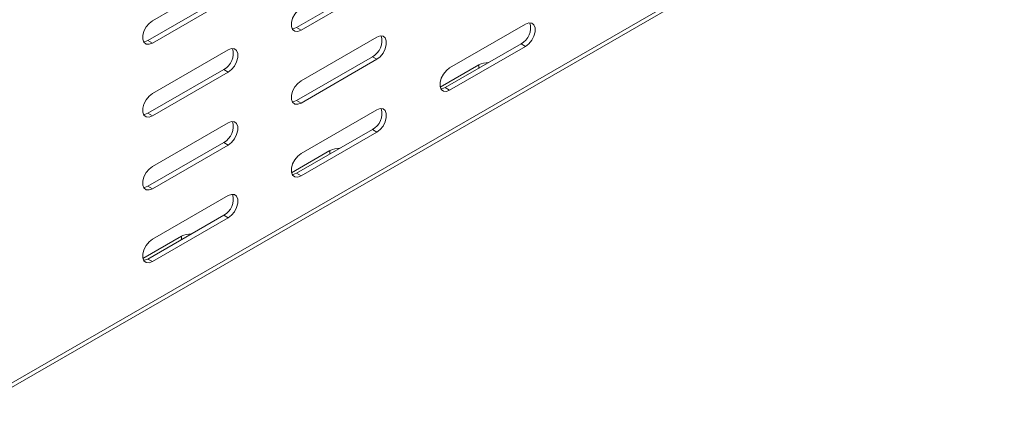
# Model space of a CAD drawing. Header units: millimetres. Extents: x -1726 to 4130, y -1450 to -192.
# Tile 9 of 20: x 2212 to 2446, y -1243 to -1149. Entities that reach past the tile are written whole.
import ezdxf

# ---------------------------------------------------------------- set-up
doc = ezdxf.new("R2010")
doc.units = ezdxf.units.MM

msp = doc.modelspace()

# ---------------------------------------------------------------- linework, layer by layer
at = {"color": 7, "linetype": 'Continuous', "lineweight": 15}
for p, q in [((2199.01, -1242.92), (2446.49, -1100.05)), ((2243.64, -1149.18), (2261.68, -1138.77)), ((2277.94, -1150.82), (2295.97, -1140.41)), ((2297.03, -1141.02), (2279, -1151.43)), ((2242.58, -1153.88), (2260.61, -1143.47)), ((2261.68, -1144.08), (2243.64, -1154.49)), ((2314.35, -1160.42), (2332.39, -1150.01)), ((2279, -1163.47), (2297.03, -1153.07)), ((2243.64, -1166.53), (2261.68, -1156.12)), ((2313.29, -1165.11), (2331.33, -1154.7)), ((2332.39, -1155.31), (2314.35, -1165.72)), ((2277.94, -1168.17), (2295.97, -1157.76)), ((2297.03, -1158.37), (2279, -1168.78)), ((2242.58, -1171.23), (2260.61, -1160.82)), ((2261.68, -1161.43), (2243.64, -1171.84)), ((2321.25, -1159.7), (2312.12, -1164.97)), ((2279, -1180.83), (2297.03, -1170.42)), ((2243.64, -1183.88), (2261.68, -1173.48)), ((2277.94, -1185.52), (2295.97, -1175.11)), ((2297.03, -1175.72), (2279, -1186.13)), ((2242.58, -1188.58), (2260.61, -1178.17)), ((2261.68, -1178.78), (2243.64, -1189.19)), ((2285.89, -1180.11), (2276.76, -1185.38)), ((2243.64, -1201.24), (2261.68, -1190.83)), ((2242.58, -1205.93), (2260.61, -1195.52)), ((2261.68, -1196.13), (2243.64, -1206.54)), ((2250.54, -1200.52), (2241.41, -1205.8))]:
    msp.add_line(p, q, dxfattribs=at)
at = {"color": 7, "linetype": 'Continuous', "lineweight": 0}
for p, q in [((2447.11, -1098.68), (2199.63, -1241.55)), ((2279, -1151.43), (2277.94, -1150.82)), ((2243.64, -1154.49), (2242.58, -1153.88)), ((2332.39, -1155.31), (2331.33, -1154.7)), ((2297.03, -1158.37), (2295.97, -1157.76)), ((2261.68, -1161.43), (2260.61, -1160.82)), ((2321.25, -1160.52), (2321.25, -1159.7)), ((2314.35, -1165.72), (2313.29, -1165.11)), ((2279, -1168.78), (2277.94, -1168.17)), ((2243.64, -1171.84), (2242.58, -1171.23)), ((2297.03, -1175.72), (2295.97, -1175.11)), ((2261.68, -1178.78), (2260.61, -1178.17)), ((2285.89, -1180.93), (2285.89, -1180.11)), ((2279, -1186.13), (2277.94, -1185.52)), ((2243.64, -1189.19), (2242.58, -1188.58)), ((2261.68, -1196.13), (2260.61, -1195.52)), ((2250.54, -1201.34), (2250.54, -1200.52)), ((2243.64, -1206.54), (2242.58, -1205.93))]:
    msp.add_line(p, q, dxfattribs=at)
at = {"color": 7, "linetype": 'Continuous', "lineweight": 15, "flags": 128}
for points in [[(2279, -1151.43), (2278.21, -1151.72), (2277.52, -1151.66), (2277.01, -1151.25), (2276.74, -1150.54), (2276.74, -1149.62), (2277.01, -1148.6), (2277.52, -1147.6), (2278.21, -1146.74), (2279, -1146.12)], [(2243.64, -1154.49), (2242.86, -1154.78), (2242.17, -1154.72), (2241.65, -1154.31), (2241.38, -1153.6), (2241.38, -1152.68), (2241.65, -1151.66), (2242.17, -1150.66), (2242.86, -1149.8), (2243.64, -1149.18)], [(2332.39, -1150.01), (2333.17, -1149.71), (2333.86, -1149.77), (2334.38, -1150.18), (2334.65, -1150.89), (2334.65, -1151.81), (2334.38, -1152.84), (2333.86, -1153.84), (2333.17, -1154.7), (2332.39, -1155.31)], [(2276.93, -1151.13), (2277.15, -1151.11), (2277.94, -1150.82)], [(2241.58, -1154.19), (2241.8, -1154.17), (2242.58, -1153.88)], [(2297.03, -1153.07), (2297.82, -1152.77), (2298.51, -1152.83), (2299.02, -1153.24), (2299.29, -1153.95), (2299.29, -1154.87), (2299.02, -1155.9), (2298.51, -1156.9), (2297.82, -1157.76), (2297.03, -1158.37)], [(2261.68, -1156.12), (2262.46, -1155.83), (2263.15, -1155.89), (2263.67, -1156.3), (2263.94, -1157.01), (2263.94, -1157.93), (2263.67, -1158.96), (2263.15, -1159.96), (2262.46, -1160.82), (2261.68, -1161.43)], [(2314.35, -1165.72), (2313.57, -1166.02), (2312.88, -1165.96), (2312.36, -1165.55), (2312.09, -1164.84), (2312.09, -1163.92), (2312.36, -1162.89), (2312.88, -1161.89), (2313.57, -1161.03), (2314.35, -1160.42)], [(2279, -1168.78), (2278.21, -1169.08), (2277.52, -1169.01), (2277.01, -1168.6), (2276.74, -1167.9), (2276.74, -1166.97), (2277.01, -1165.95), (2277.52, -1164.95), (2278.21, -1164.09), (2279, -1163.47)], [(2312.29, -1165.42), (2312.51, -1165.4), (2313.29, -1165.11)], [(2243.64, -1171.84), (2242.86, -1172.13), (2242.17, -1172.07), (2241.65, -1171.66), (2241.38, -1170.95), (2241.38, -1170.03), (2241.65, -1169.01), (2242.17, -1168.01), (2242.86, -1167.15), (2243.64, -1166.53)], [(2276.93, -1168.48), (2277.15, -1168.46), (2277.94, -1168.17)], [(2297.03, -1170.42), (2297.82, -1170.12), (2298.51, -1170.18), (2299.02, -1170.59), (2299.29, -1171.3), (2299.29, -1172.22), (2299.02, -1173.25), (2298.51, -1174.25), (2297.82, -1175.11), (2297.03, -1175.72)], [(2241.58, -1171.54), (2241.8, -1171.52), (2242.58, -1171.23)], [(2261.68, -1173.48), (2262.46, -1173.18), (2263.15, -1173.24), (2263.67, -1173.65), (2263.94, -1174.36), (2263.94, -1175.28), (2263.67, -1176.31), (2263.15, -1177.31), (2262.46, -1178.17), (2261.68, -1178.78)], [(2279, -1186.13), (2278.21, -1186.43), (2277.52, -1186.37), (2277.01, -1185.96), (2276.74, -1185.25), (2276.74, -1184.33), (2277.01, -1183.3), (2277.52, -1182.3), (2278.21, -1181.44), (2279, -1180.83)], [(2243.64, -1189.19), (2242.86, -1189.49), (2242.17, -1189.42), (2241.65, -1189.01), (2241.38, -1188.31), (2241.38, -1187.38), (2241.65, -1186.36), (2242.17, -1185.36), (2242.86, -1184.5), (2243.64, -1183.88)], [(2276.93, -1185.83), (2277.15, -1185.81), (2277.94, -1185.52)], [(2241.58, -1188.89), (2241.8, -1188.87), (2242.58, -1188.58)], [(2261.68, -1190.83), (2262.46, -1190.53), (2263.15, -1190.6), (2263.67, -1191), (2263.94, -1191.71), (2263.94, -1192.64), (2263.67, -1193.66), (2263.15, -1194.66), (2262.46, -1195.52), (2261.68, -1196.13)], [(2243.64, -1206.54), (2242.86, -1206.84), (2242.17, -1206.78), (2241.65, -1206.37), (2241.38, -1205.66), (2241.38, -1204.74), (2241.65, -1203.71), (2242.17, -1202.71), (2242.86, -1201.85), (2243.64, -1201.24)], [(2241.58, -1206.24), (2241.8, -1206.23), (2242.58, -1205.93)]]:
    msp.add_lwpolyline(points, dxfattribs=at)
at = {"color": 7, "linetype": 'Continuous', "lineweight": 15}
for centre, radius, start, end in [((2329.28, -1150.93), 4.29, 298.4622, 16.6982), ((2293.92, -1153.99), 4.29, 298.4617, 16.6987), ((2258.57, -1157.04), 4.29, 298.4605, 16.6999), ((2323.49, -1164), 4.85, 88.6064, 117.5658), ((2293.92, -1171.34), 4.29, 298.4617, 16.6987), ((2258.57, -1174.4), 4.29, 298.4605, 16.6999), ((2288.14, -1184.41), 4.85, 88.6064, 117.5658), ((2258.57, -1191.75), 4.29, 298.4605, 16.6999), ((2252.78, -1204.82), 4.85, 88.6042, 117.568)]:
    msp.add_arc(centre, radius, start, end, dxfattribs=at)

doc.saveas('drawing.dxf')
